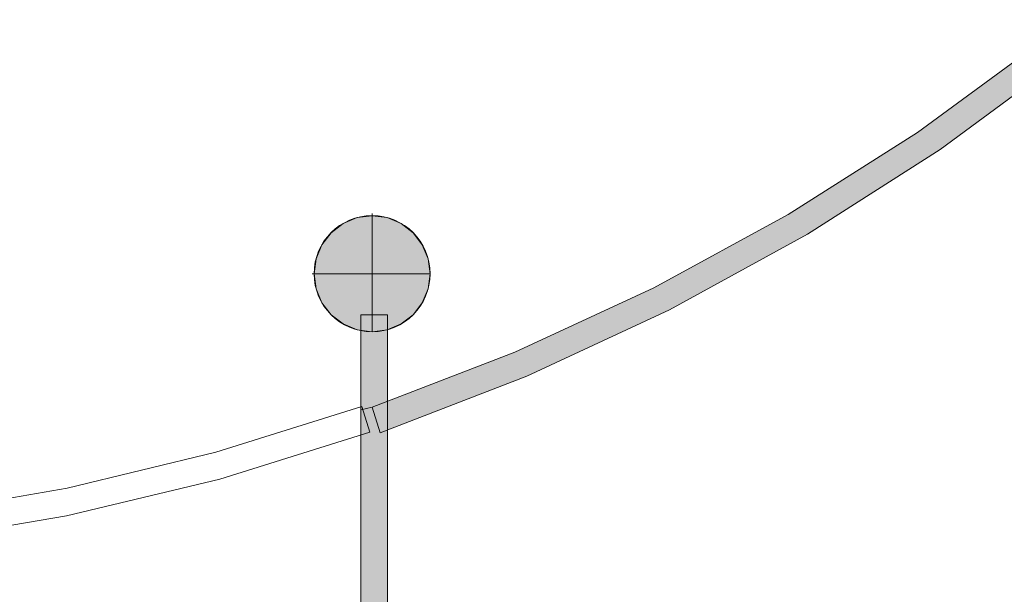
# Model space of a CAD drawing. Header units: inches. Extents: x 15 to 546804, y -66 to 267312.
# Tile 42 of 256: x 405072 to 408728, y 41921 to 44054. Entities that reach past the tile are written whole.
import ezdxf

# ---------------------------------------------------------------- set-up
doc = ezdxf.new("R2010")
doc.units = ezdxf.units.IN
doc.header["$MEASUREMENT"] = 0

msp = doc.modelspace()

# ---------------------------------------------------------------- hatches: boundary and pattern name
at = {"lineweight": 20}
h = msp.add_hatch(color=7, dxfattribs=at)
h.dxf.hatch_style = 1
h.paths.add_polyline_path([(410291.5, 47757.6), (409650.5, 48113.7), (409366.9, 47603.2), (410007.9, 47247.1)])
h.paths.add_polyline_path([(409366.9, 47603.2), (409318.4, 47515.8), (411073, 46541), (411209, 46579.9)])
h.paths.add_polyline_path([(411209, 46579.9), (411141.1, 46560.4), (411073, 46541), (410777.9, 46055.2), (410451.7, 45589.9), (410095.6, 45146.9), (409711.2, 44728.2), (409300.1, 44335.7), (408864.2, 43971), (408405.3, 43635.7), (407925.4, 43331.2), (407426.5, 43058.9), (406910.9, 42819.8), (406438.3, 42637.4), (406438.3, 42530.4), (406955.5, 42730.2), (407485.4, 42976.6), (407997.7, 43257.8), (408490, 43572.5), (408960.3, 43919.4), (409406.4, 44296.8), (409826.4, 44703.2), (410218.3, 45136.7), (410580.4, 45595.3), (410911.1, 46077.1)])
h.paths.add_polyline_path([(410007.9, 54332.3), (409366.9, 53976.2), (409619.5, 53521.6), (410260.5, 53878.5)])
h.paths.add_polyline_path([(411209, 54999.5), (411073, 55038.4), (409318.4, 54063.6), (409366.9, 53976.2)])
h.paths.add_polyline_path([(410911.1, 55502.3), (410580.4, 55984.1), (410218.3, 56442.7), (409826.4, 56876.2), (409406.4, 57282.6), (408960.3, 57660), (408490, 58006.9), (407997.7, 58321.6), (407485.4, 58602.8), (406955.5, 58849.2), (406410.4, 59059.8), (405852.4, 59233.4), (405284.1, 59369.5), (404708, 59467.4), (404126.7, 59526.7), (403542.6, 59547), (403542.6, 59497), (403592.6, 59446.8), (404126.7, 59425.4), (404160.5, 59424.1), (404725.7, 59364.1), (405285.7, 59267.1), (405838.1, 59133.7), (406380.7, 58964.2), (406910.9, 58759.5), (407426.5, 58520.5), (407925.4, 58248.2), (408405.3, 57943.7), (408864.2, 57608.4), (409300.1, 57243.7), (409711.2, 56851.1), (410095.6, 56432.5), (410451.7, 55989.5), (410777.9, 55524.2), (411073, 55038.4), (411141.1, 55019), (411209, 54999.5)])
h = msp.add_hatch(color=7, dxfattribs=at)
h.dxf.hatch_style = 1
h.paths.add_polyline_path([(406596, 43110.9, 1), (406165.1, 43110.9, 1)])
h = msp.add_hatch(color=7, dxfattribs=at)
h.dxf.hatch_style = 1
h.paths.add_polyline_path([(406438.3, 42903.3, -0.117737), (406338.3, 42899.6), (406338.3, 42605.8), (406380.7, 42615.2), (406438.3, 42637.4)])
h = msp.add_hatch(color=7, dxfattribs=at)
h.dxf.hatch_style = 1
h.paths.add_polyline_path([(406438.3, 42530.4), (406410.4, 42519.6), (406380.7, 42615.2), (406338.3, 42605.8), (406338.3, 42505.8), (406338.3, 41623.8), (406438.3, 41623.8)])
h.paths.add_polyline_path([(406438.3, 42637.4), (406380.7, 42615.2), (406410.4, 42519.6), (406438.3, 42530.4)])

# ---------------------------------------------------------------- linework, layer by layer
at = {"color": 7, "lineweight": 20}
for p, q in [((408405.3, 43635.7, 3159.5), (408864.2, 43971, 3159.5)), ((408405.3, 43635.7, 6359.5), (408864.2, 43971, 6359.5)), ((408960.3, 43919.4, 3159.5), (408490, 43572.5, 3159.5)), ((408960.3, 43919.4, 6359.5), (408490, 43572.5, 6359.5)), ((407925.4, 43331.2, 3159.5), (408405.3, 43635.7, 3159.5)), ((407925.4, 43331.2, 6359.5), (408405.3, 43635.7, 6359.5)), ((408405.3, 43635.7, 3159.5), (408405.3, 43635.7, 6359.5)), ((408490, 43572.5, 3159.5), (407997.7, 43257.8, 3159.5)), ((408490, 43572.5, 6359.5), (407997.7, 43257.8, 6359.5)), ((408490, 43572.5, 3159.5), (408490, 43572.5, 6359.5)), ((406380.6, 43333.9, 0), (406380.6, 43326.3, 0)), ((406380.6, 43326.3, 0), (406380.6, 43326.3, 7000)), ((406380.6, 43326.3, 0), (406380.6, 42895.4, 0)), ((407426.5, 43058.9, 3159.5), (407925.4, 43331.2, 3159.5)), ((407426.5, 43058.9, 6359.5), (407925.4, 43331.2, 6359.5)), ((407925.4, 43331.2, 3159.5), (407925.4, 43331.2, 6359.5)), ((406272.9, 43297.4, 0), (406272.9, 43297.4, 7000)), ((406324.8, 43318.9, 0), (406324.8, 43318.9, 7000)), ((406436.3, 43318.9, 0), (406436.3, 43318.9, 7000)), ((406488.3, 43297.4, 0), (406488.3, 43297.4, 7000)), ((406228.2, 43263.2, 0), (406228.2, 43263.2, 7000)), ((406532.9, 43263.2, 0), (406532.9, 43263.2, 7000)), ((407997.7, 43257.8, 3159.5), (407485.4, 42976.6, 3159.5)), ((407997.7, 43257.8, 6359.5), (407485.4, 42976.6, 6359.5)), ((407997.7, 43257.8, 3159.5), (407997.7, 43257.8, 6359.5)), ((406194, 43218.6, 0), (406194, 43218.6, 7000)), ((406567.1, 43218.6, 0), (406567.1, 43218.6, 7000)), ((406172.5, 43166.6, 0), (406172.5, 43166.6, 7000)), ((406588.7, 43166.6, 0), (406588.7, 43166.6, 7000)), ((406157.5, 43110.9, 0), (406165.1, 43110.9, 0)), ((406165.1, 43110.9, 0), (406165.1, 43110.9, 7000)), ((406165.1, 43110.9, 0), (406596, 43110.9, 0)), ((406596, 43110.9, 0), (406596, 43110.9, 7000)), ((406172.5, 43055.1, 0), (406172.5, 43055.1, 7000)), ((406588.7, 43055.1, 0), (406588.7, 43055.1, 7000)), ((406910.9, 42819.8, 3159.5), (407426.5, 43058.9, 3159.5)), ((406910.9, 42819.8, 6359.5), (407426.5, 43058.9, 6359.5)), ((407426.5, 43058.9, 3159.5), (407426.5, 43058.9, 6359.5)), ((406194, 43003.1, 0), (406194, 43003.1, 7000)), ((406567.1, 43003.1, 0), (406567.1, 43003.1, 7000)), ((406228.2, 42958.5, 0), (406228.2, 42958.5, 7000)), ((406338.3, 42605.8, 5430), (406338.3, 42958.5, 5430)), ((406338.3, 42605.8, 2730), (406338.3, 42958.5, 2730)), ((406338.3, 42958.5, 2730), (406338.3, 42958.5, 5430)), ((406338.3, 42958.5, 2730), (406438.3, 42958.5, 2730)), ((406338.3, 42958.5, 5430), (406438.3, 42958.5, 5430)), ((406438.3, 42958.5, 2730), (406438.3, 41396.8, 2730)), ((406438.3, 42958.5, 5430), (406438.3, 41396.8, 5430)), ((406438.3, 42958.5, 2730), (406438.3, 42958.5, 5430)), ((406532.9, 42958.5, 0), (406532.9, 42958.5, 7000)), ((407485.4, 42976.6, 3159.5), (406955.5, 42730.2, 3159.5)), ((407485.4, 42976.6, 6359.5), (406955.5, 42730.2, 6359.5)), ((407485.4, 42976.6, 3159.5), (407485.4, 42976.6, 6359.5)), ((406272.9, 42924.3, 0), (406272.9, 42924.3, 7000)), ((406488.3, 42924.3, 0), (406488.3, 42924.3, 7000)), ((406324.8, 42902.8, 0), (406324.8, 42902.8, 7000)), ((406380.6, 42895.4, 0), (406380.6, 42895.4, 7000)), ((406436.3, 42902.8, 0), (406436.3, 42902.8, 7000)), ((406380.7, 42615.2, 3159.5), (406910.9, 42819.8, 3159.5)), ((406380.7, 42615.2, 6359.5), (406910.9, 42819.8, 6359.5)), ((406910.9, 42819.8, 3159.5), (406910.9, 42819.8, 6359.5)), ((406955.5, 42730.2, 3159.5), (406410.4, 42519.6, 3159.5)), ((406955.5, 42730.2, 6359.5), (406410.4, 42519.6, 6359.5)), ((406955.5, 42730.2, 3159.5), (406955.5, 42730.2, 6359.5)), ((406380.7, 42615.2, 0), (406338.3, 42605.8, 0)), ((406338.3, 42605.8, 2730), (406338.3, 42605.8, 5430)), ((406338.3, 42505.8, 5430), (406338.3, 42605.8, 5430)), ((406338.3, 42505.8, 2730), (406338.3, 42605.8, 2730)), ((406410.4, 42519.6, 6359.5), (406380.7, 42615.2, 6359.5)), ((406410.4, 42519.6, 3159.5), (406380.7, 42615.2, 3159.5)), ((406380.7, 42615.2, 6359.5), (406380.7, 42615.2, 3159.5)), ((406410.4, 42519.6, 3159.5), (406410.4, 42519.6, 6359.5)), ((406338.3, 42505.8, 2730), (406338.3, 42505.8, 5430)), ((406338.3, 41396.8, 5430), (406338.3, 42505.8, 5430)), ((406338.3, 41396.8, 2730), (406338.3, 42505.8, 2730))]:
    msp.add_line(p, q, dxfattribs=at)
for centre in [(406380.6, 43110.9, 7000), (406380.6, 43110.9, 0)]:
    msp.add_circle(centre, 215.4, dxfattribs=at)
for points, invisible_edges in [([(408405.3, 43635.7, 6359.5), (408490, 43572.5, 6359.5), (408864.2, 43971, 6359.5)], 3), ([(408405.3, 43635.7, 6359.5), (408864.2, 43971, 3159.5), (408405.3, 43635.7, 3159.5)], 1), ([(408864.2, 43971, 3159.5), (408405.3, 43635.7, 6359.5), (408864.2, 43971, 6359.5)], 1), ([(408864.2, 43971, 6359.5), (408490, 43572.5, 6359.5), (408960.3, 43919.4, 6359.5)], 13), ([(408960.3, 43919.4, 6359.5), (408490, 43572.5, 3159.5), (408960.3, 43919.4, 3159.5)], 1), ([(408490, 43572.5, 3159.5), (408960.3, 43919.4, 6359.5), (408490, 43572.5, 6359.5)], 1), ([(407925.4, 43331.2, 6359.5), (407997.7, 43257.8, 6359.5), (408405.3, 43635.7, 6359.5)], 3), ([(407925.4, 43331.2, 6359.5), (408405.3, 43635.7, 3159.5), (407925.4, 43331.2, 3159.5)], 1), ([(408405.3, 43635.7, 3159.5), (407925.4, 43331.2, 6359.5), (408405.3, 43635.7, 6359.5)], 1), ([(408405.3, 43635.7, 6359.5), (407997.7, 43257.8, 6359.5), (408490, 43572.5, 6359.5)], 13), ([(408490, 43572.5, 6359.5), (407997.7, 43257.8, 3159.5), (408490, 43572.5, 3159.5)], 1), ([(407997.7, 43257.8, 3159.5), (408490, 43572.5, 6359.5), (407997.7, 43257.8, 6359.5)], 1), ([(406324.8, 43318.9, 7000), (406380.6, 43326.3, 0), (406324.8, 43318.9, 0)], 1), ([(406380.6, 43326.3, 0), (406324.8, 43318.9, 7000), (406380.6, 43326.3, 7000)], 1), ([(406324.8, 42902.8, 0), (406324.8, 43318.9, 0), (406380.6, 43326.3, 0)], 13), ([(406324.8, 42902.8, 0), (406380.6, 43326.3, 0), (406380.6, 42895.4, 0)], 3), ([(406324.8, 43318.9, 7000), (406380.6, 42895.4, 7000), (406380.6, 43326.3, 7000)], 3), ([(406380.6, 43326.3, 7000), (406436.3, 43318.9, 0), (406380.6, 43326.3, 0)], 1), ([(406436.3, 43318.9, 0), (406380.6, 43326.3, 7000), (406436.3, 43318.9, 7000)], 1), ([(406380.6, 42895.4, 0), (406380.6, 43326.3, 0), (406436.3, 43318.9, 0)], 13), ([(406380.6, 43326.3, 7000), (406380.6, 42895.4, 7000), (406436.3, 42902.8, 7000)], 13), ([(406380.6, 43326.3, 7000), (406436.3, 42902.8, 7000), (406436.3, 43318.9, 7000)], 3), ([(407426.5, 43058.9, 6359.5), (407485.4, 42976.6, 6359.5), (407925.4, 43331.2, 6359.5)], 3), ([(407426.5, 43058.9, 6359.5), (407925.4, 43331.2, 3159.5), (407426.5, 43058.9, 3159.5)], 1), ([(407925.4, 43331.2, 3159.5), (407426.5, 43058.9, 6359.5), (407925.4, 43331.2, 6359.5)], 1), ([(407925.4, 43331.2, 6359.5), (407485.4, 42976.6, 6359.5), (407997.7, 43257.8, 6359.5)], 13), ([(406228.2, 42958.5, 0), (406228.2, 43263.2, 0), (406272.9, 43297.4, 0)], 13), ([(406228.2, 42958.5, 0), (406272.9, 43297.4, 0), (406272.9, 42924.3, 0)], 3), ([(406228.2, 43263.2, 7000), (406272.9, 43297.4, 0), (406228.2, 43263.2, 0)], 1), ([(406272.9, 43297.4, 0), (406228.2, 43263.2, 7000), (406272.9, 43297.4, 7000)], 1), ([(406228.2, 43263.2, 7000), (406272.9, 42924.3, 7000), (406272.9, 43297.4, 7000)], 3), ([(406272.9, 43297.4, 7000), (406324.8, 43318.9, 0), (406272.9, 43297.4, 0)], 1), ([(406324.8, 43318.9, 0), (406272.9, 43297.4, 7000), (406324.8, 43318.9, 7000)], 1), ([(406272.9, 42924.3, 0), (406272.9, 43297.4, 0), (406324.8, 43318.9, 0)], 13), ([(406272.9, 42924.3, 0), (406324.8, 43318.9, 0), (406324.8, 42902.8, 0)], 3), ([(406272.9, 43297.4, 7000), (406324.8, 42902.8, 7000), (406324.8, 43318.9, 7000)], 3), ([(406272.9, 43297.4, 7000), (406272.9, 42924.3, 7000), (406324.8, 42902.8, 7000)], 13), ([(406324.8, 43318.9, 7000), (406324.8, 42902.8, 7000), (406380.6, 42895.4, 7000)], 13), ([(406380.6, 42895.4, 0), (406436.3, 43318.9, 0), (406436.3, 42902.8, 0)], 3), ([(406436.3, 43318.9, 7000), (406488.3, 43297.4, 0), (406436.3, 43318.9, 0)], 1), ([(406488.3, 43297.4, 0), (406436.3, 43318.9, 7000), (406488.3, 43297.4, 7000)], 1), ([(406436.3, 42902.8, 0), (406436.3, 43318.9, 0), (406488.3, 43297.4, 0)], 13), ([(406436.3, 43318.9, 7000), (406436.3, 42902.8, 7000), (406488.3, 42924.3, 7000)], 13), ([(406436.3, 43318.9, 7000), (406488.3, 42924.3, 7000), (406488.3, 43297.4, 7000)], 3), ([(406436.3, 42902.8, 0), (406488.3, 43297.4, 0), (406488.3, 42924.3, 0)], 3), ([(406488.3, 43297.4, 7000), (406532.9, 43263.2, 0), (406488.3, 43297.4, 0)], 1), ([(406532.9, 43263.2, 0), (406488.3, 43297.4, 7000), (406532.9, 43263.2, 7000)], 1), ([(406488.3, 42924.3, 0), (406488.3, 43297.4, 0), (406532.9, 43263.2, 0)], 13), ([(406488.3, 43297.4, 7000), (406488.3, 42924.3, 7000), (406532.9, 42958.5, 7000)], 13), ([(406488.3, 43297.4, 7000), (406532.9, 42958.5, 7000), (406532.9, 43263.2, 7000)], 3), ([(406194, 43003.1, 0), (406194, 43218.6, 0), (406228.2, 43263.2, 0)], 13), ([(406194, 43003.1, 0), (406228.2, 43263.2, 0), (406228.2, 42958.5, 0)], 3), ([(406228.2, 43263.2, 7000), (406194, 43218.6, 0), (406194, 43218.6, 7000)], 1), ([(406194, 43218.6, 0), (406228.2, 43263.2, 7000), (406228.2, 43263.2, 0)], 1), ([(406194, 43218.6, 7000), (406228.2, 42958.5, 7000), (406228.2, 43263.2, 7000)], 3), ([(406228.2, 43263.2, 7000), (406228.2, 42958.5, 7000), (406272.9, 42924.3, 7000)], 13), ([(406488.3, 42924.3, 0), (406532.9, 43263.2, 0), (406532.9, 42958.5, 0)], 3), ([(406532.9, 43263.2, 0), (406567.1, 43218.6, 7000), (406567.1, 43218.6, 0)], 1), ([(406567.1, 43218.6, 7000), (406532.9, 43263.2, 0), (406532.9, 43263.2, 7000)], 1), ([(406532.9, 42958.5, 0), (406532.9, 43263.2, 0), (406567.1, 43218.6, 0)], 13), ([(406532.9, 43263.2, 7000), (406532.9, 42958.5, 7000), (406567.1, 43003.1, 7000)], 13), ([(406532.9, 43263.2, 7000), (406567.1, 43003.1, 7000), (406567.1, 43218.6, 7000)], 3), ([(407997.7, 43257.8, 6359.5), (407485.4, 42976.6, 3159.5), (407997.7, 43257.8, 3159.5)], 1), ([(407485.4, 42976.6, 3159.5), (407997.7, 43257.8, 6359.5), (407485.4, 42976.6, 6359.5)], 1), ([(406172.5, 43055.1, 0), (406172.5, 43166.6, 0), (406194, 43218.6, 0)], 13), ([(406172.5, 43055.1, 0), (406194, 43218.6, 0), (406194, 43003.1, 0)], 3), ([(406194, 43218.6, 7000), (406172.5, 43166.6, 0), (406172.5, 43166.6, 7000)], 1), ([(406172.5, 43166.6, 0), (406194, 43218.6, 7000), (406194, 43218.6, 0)], 1), ([(406172.5, 43166.6, 7000), (406194, 43003.1, 7000), (406194, 43218.6, 7000)], 3), ([(406194, 43218.6, 7000), (406194, 43003.1, 7000), (406228.2, 42958.5, 7000)], 13), ([(406532.9, 42958.5, 0), (406567.1, 43218.6, 0), (406567.1, 43003.1, 0)], 3), ([(406567.1, 43218.6, 0), (406588.7, 43166.6, 7000), (406588.7, 43166.6, 0)], 1), ([(406588.7, 43166.6, 7000), (406567.1, 43218.6, 0), (406567.1, 43218.6, 7000)], 1), ([(406567.1, 43003.1, 0), (406567.1, 43218.6, 0), (406588.7, 43166.6, 0)], 13), ([(406567.1, 43218.6, 7000), (406567.1, 43003.1, 7000), (406588.7, 43055.1, 7000)], 13), ([(406567.1, 43218.6, 7000), (406588.7, 43055.1, 7000), (406588.7, 43166.6, 7000)], 3), ([(406172.5, 43166.6, 0), (406172.5, 43055.1, 0), (406165.1, 43110.9, 0)], 1), ([(406172.5, 43166.6, 7000), (406165.1, 43110.9, 0), (406165.1, 43110.9, 7000)], 1), ([(406165.1, 43110.9, 0), (406172.5, 43166.6, 7000), (406172.5, 43166.6, 0)], 1), ([(406172.5, 43055.1, 7000), (406172.5, 43166.6, 7000), (406165.1, 43110.9, 7000)], 1), ([(406172.5, 43166.6, 7000), (406172.5, 43055.1, 7000), (406194, 43003.1, 7000)], 13), ([(406567.1, 43003.1, 0), (406588.7, 43166.6, 0), (406588.7, 43055.1, 0)], 3), ([(406588.7, 43166.6, 0), (406596, 43110.9, 7000), (406596, 43110.9, 0)], 1), ([(406596, 43110.9, 7000), (406588.7, 43166.6, 0), (406588.7, 43166.6, 7000)], 1), ([(406588.7, 43055.1, 0), (406588.7, 43166.6, 0), (406596, 43110.9, 0)], 1), ([(406588.7, 43166.6, 7000), (406588.7, 43055.1, 7000), (406596, 43110.9, 7000)], 1), ([(406165.1, 43110.9, 7000), (406172.5, 43055.1, 0), (406172.5, 43055.1, 7000)], 1), ([(406172.5, 43055.1, 0), (406165.1, 43110.9, 7000), (406165.1, 43110.9, 0)], 1), ([(406596, 43110.9, 0), (406588.7, 43055.1, 7000), (406588.7, 43055.1, 0)], 1), ([(406588.7, 43055.1, 7000), (406596, 43110.9, 0), (406596, 43110.9, 7000)], 1), ([(406172.5, 43055.1, 7000), (406194, 43003.1, 0), (406194, 43003.1, 7000)], 1), ([(406194, 43003.1, 0), (406172.5, 43055.1, 7000), (406172.5, 43055.1, 0)], 1), ([(406588.7, 43055.1, 0), (406567.1, 43003.1, 7000), (406567.1, 43003.1, 0)], 1), ([(406567.1, 43003.1, 7000), (406588.7, 43055.1, 0), (406588.7, 43055.1, 7000)], 1), ([(406910.9, 42819.8, 6359.5), (406955.5, 42730.2, 6359.5), (407426.5, 43058.9, 6359.5)], 3), ([(406910.9, 42819.8, 6359.5), (407426.5, 43058.9, 3159.5), (406910.9, 42819.8, 3159.5)], 1), ([(407426.5, 43058.9, 3159.5), (406910.9, 42819.8, 6359.5), (407426.5, 43058.9, 6359.5)], 1), ([(407426.5, 43058.9, 6359.5), (406955.5, 42730.2, 6359.5), (407485.4, 42976.6, 6359.5)], 13), ([(406194, 43003.1, 7000), (406228.2, 42958.5, 0), (406228.2, 42958.5, 7000)], 1), ([(406228.2, 42958.5, 0), (406194, 43003.1, 7000), (406194, 43003.1, 0)], 1), ([(406567.1, 43003.1, 0), (406532.9, 42958.5, 7000), (406532.9, 42958.5, 0)], 1), ([(406532.9, 42958.5, 7000), (406567.1, 43003.1, 0), (406567.1, 43003.1, 7000)], 1), ([(406272.9, 42924.3, 7000), (406228.2, 42958.5, 0), (406272.9, 42924.3, 0)], 1), ([(406228.2, 42958.5, 0), (406272.9, 42924.3, 7000), (406228.2, 42958.5, 7000)], 1), ([(406338.3, 42958.5, 5430), (406438.3, 42958.5, 2730), (406338.3, 42958.5, 2730)], 1), ([(406438.3, 42958.5, 2730), (406338.3, 42958.5, 5430), (406438.3, 42958.5, 5430)], 1), ([(406338.3, 42958.5, 5430), (406338.3, 42605.8, 2730), (406338.3, 42605.8, 5430)], 1), ([(406338.3, 42605.8, 2730), (406338.3, 42958.5, 5430), (406338.3, 42958.5, 2730)], 1), ([(406438.3, 42958.5, 2730), (406438.3, 41396.8, 5430), (406438.3, 41396.8, 2730)], 1), ([(406438.3, 41396.8, 5430), (406438.3, 42958.5, 2730), (406438.3, 42958.5, 5430)], 1), ([(406532.9, 42958.5, 7000), (406488.3, 42924.3, 0), (406532.9, 42958.5, 0)], 1), ([(406488.3, 42924.3, 0), (406532.9, 42958.5, 7000), (406488.3, 42924.3, 7000)], 1), ([(407485.4, 42976.6, 6359.5), (406955.5, 42730.2, 3159.5), (407485.4, 42976.6, 3159.5)], 1), ([(406955.5, 42730.2, 3159.5), (407485.4, 42976.6, 6359.5), (406955.5, 42730.2, 6359.5)], 1), ([(406324.8, 42902.8, 7000), (406272.9, 42924.3, 0), (406324.8, 42902.8, 0)], 1), ([(406272.9, 42924.3, 0), (406324.8, 42902.8, 7000), (406272.9, 42924.3, 7000)], 1), ([(406488.3, 42924.3, 7000), (406436.3, 42902.8, 0), (406488.3, 42924.3, 0)], 1), ([(406436.3, 42902.8, 0), (406488.3, 42924.3, 7000), (406436.3, 42902.8, 7000)], 1), ([(406380.6, 42895.4, 7000), (406324.8, 42902.8, 0), (406380.6, 42895.4, 0)], 1), ([(406324.8, 42902.8, 0), (406380.6, 42895.4, 7000), (406324.8, 42902.8, 7000)], 1), ([(406436.3, 42902.8, 7000), (406380.6, 42895.4, 0), (406436.3, 42902.8, 0)], 1), ([(406380.6, 42895.4, 0), (406436.3, 42902.8, 7000), (406380.6, 42895.4, 7000)], 1), ([(406410.4, 42519.6, 6359.5), (406910.9, 42819.8, 6359.5), (406380.7, 42615.2, 6359.5)], 1), ([(406380.7, 42615.2, 6359.5), (406910.9, 42819.8, 3159.5), (406380.7, 42615.2, 3159.5)], 1), ([(406910.9, 42819.8, 3159.5), (406380.7, 42615.2, 6359.5), (406910.9, 42819.8, 6359.5)], 1), ([(406910.9, 42819.8, 6359.5), (406410.4, 42519.6, 6359.5), (406955.5, 42730.2, 6359.5)], 13), ([(406955.5, 42730.2, 6359.5), (406410.4, 42519.6, 3159.5), (406955.5, 42730.2, 3159.5)], 1), ([(406410.4, 42519.6, 3159.5), (406955.5, 42730.2, 6359.5), (406410.4, 42519.6, 6359.5)], 1), ([(405800.4, 42448.4, 3500), (405814.7, 42348.6, 3500), (406343, 42617.8, 3500)], 3), ([(406343, 42617.8, 3500), (405814.7, 42348.6, 3500), (406372.7, 42522.3, 3500)], 1), ([(406338.3, 42605.8, 2730), (406338.3, 42505.8, 5430), (406338.3, 42505.8, 2730)], 1), ([(406338.3, 42505.8, 5430), (406338.3, 42605.8, 2730), (406338.3, 42605.8, 5430)], 1), ([(406380.7, 42615.2, 6359.5), (406410.4, 42519.6, 3159.5), (406410.4, 42519.6, 6359.5)], 1), ([(406410.4, 42519.6, 3159.5), (406380.7, 42615.2, 6359.5), (406380.7, 42615.2, 3159.5)], 1), ([(406338.3, 42505.8, 5430), (406338.3, 41396.8, 2730), (406338.3, 41396.8, 5430)], 1), ([(406338.3, 41396.8, 2730), (406338.3, 42505.8, 5430), (406338.3, 42505.8, 2730)], 1), ([(405248, 42314.9, 3500), (405814.7, 42348.6, 3500), (405800.4, 42448.4, 3500)], 3), ([(405248, 42314.9, 3500), (405246.4, 42212.5, 3500), (405814.7, 42348.6, 3500)], 13), ([(404688, 42218, 3500), (405246.4, 42212.5, 3500), (405248, 42314.9, 3500)], 3), ([(404688, 42218, 3500), (404670.3, 42114.6, 3500), (405246.4, 42212.5, 3500)], 13)]:
    msp.add_3dface(points, dxfattribs=dict(at, invisible_edges=invisible_edges))

doc.saveas('drawing.dxf')
